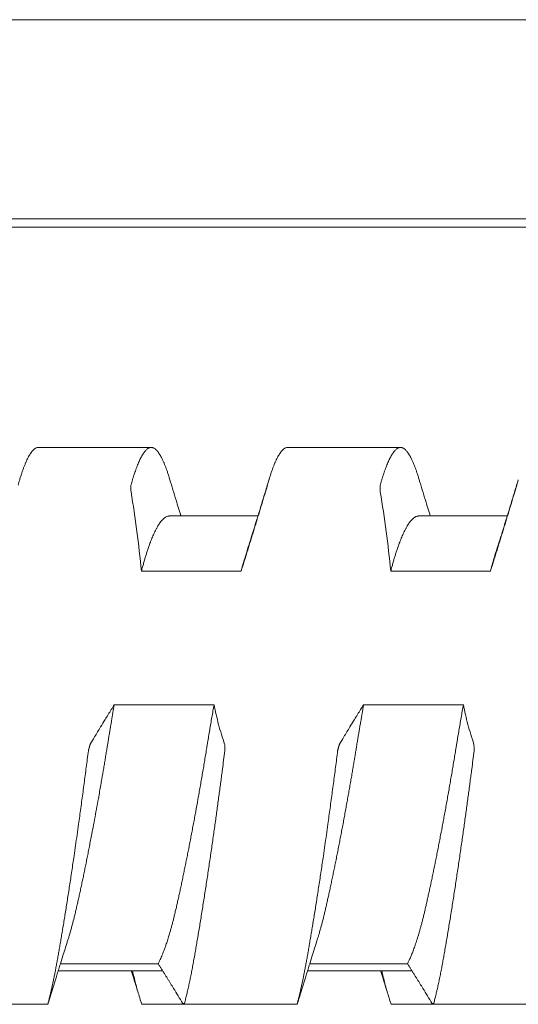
# Model space of a CAD drawing. Header units: millimetres. Extents: x 0 to 594, y 0 to 420.
# Tile 50 of 83: x 345.78 to 349.78, y 292.48 to 300.39. Entities that reach past the tile are written whole.
import ezdxf

# ---------------------------------------------------------------- set-up
doc = ezdxf.new("R2010")
doc.units = ezdxf.units.MM
doc.linetypes.add('K5LT_THIN', pattern=[0])
doc.layers.add('Системный слой', color=7, linetype='Continuous')

# ---------------------------------------------------------------- blocks, each defined once
blk = doc.blocks.new('U2')
at = {"layer": 'Системный слой', "color": 7, "linetype": 'K5LT_THIN', "lineweight": 18}
for p, q in [((388.1859, 300.3864), (280.4859, 300.3864)), ((388.1859, 298.7878), (280.4859, 298.7878)), ((280.4859, 298.7214), (388.1859, 298.7214)), ((345.9332, 296.9539), (346.8386, 296.9539)), ((347.9332, 296.9539), (348.8386, 296.9539)), ((347.6949, 296.4039), (346.9859, 296.4039)), ((349.6949, 296.4039), (348.9859, 296.4039)), ((346.7603, 295.9619), (347.5603, 295.9619)), ((348.7603, 295.9619), (349.5603, 295.9619)), ((347.3426, 294.8891), (346.5426, 294.8891)), ((349.3426, 294.8891), (348.5426, 294.8891)), ((346.0923, 292.7539), (346.9301, 292.7539)), ((346.11, 292.8107), (346.8941, 292.8107)), ((348.0923, 292.7539), (348.9301, 292.7539)), ((348.11, 292.8107), (348.8941, 292.8107)), ((345.0983, 292.4849), (346.011, 292.4849)), ((346.7608, 292.4849), (347.6735, 292.4849)), ((347.0982, 292.4849), (348.011, 292.4849)), ((348.7608, 292.4849), (349.6736, 292.4849)), ((349.0983, 292.4849), (350.011, 292.4849))]:
    blk.add_line(p, q, dxfattribs=at)
for points, knots in [([(345.7835, 296.695), (345.785, 296.7002), (345.7895, 296.715), (345.797, 296.7386), (345.806, 296.765), (345.8149, 296.7898), (345.8239, 296.8129), (345.8329, 296.8344), (345.8418, 296.8541), (345.8507, 296.8721), (345.8596, 296.8882), (345.8684, 296.9026), (345.8771, 296.9152), (345.8857, 296.926), (345.8943, 296.9351), (345.9027, 296.9423), (345.911, 296.9478), (345.9192, 296.9516), (345.9266, 296.9535), (345.9313, 296.9539), (345.9333, 296.9539)], [0.0389082, 0.0389082, 0.0389082, 0.0389082, 0.0527751, 0.0793011, 0.1059564, 0.1326966, 0.1595331, 0.1863987, 0.2132585, 0.2400913, 0.2668922, 0.2936634, 0.3203856, 0.3470814, 0.3737541, 0.4004136, 0.4270318, 0.4535844, 0.4799646, 0.4997854, 0.4997854, 0.4997854, 0.4997854]), ([(346.8385, 296.9539), (346.8379, 296.9539), (346.8346, 296.9538), (346.8286, 296.9529), (346.8206, 296.95), (346.8125, 296.9455), (346.8044, 296.9394), (346.7962, 296.9318), (346.7881, 296.9226), (346.78, 296.912), (346.772, 296.9), (346.7641, 296.8869), (346.7563, 296.8725), (346.7485, 296.8571), (346.7409, 296.8406), (346.7334, 296.8231), (346.7259, 296.8046), (346.7185, 296.7851), (346.7112, 296.7647), (346.7039, 296.7435), (346.6968, 296.7214), (346.6897, 296.6984), (346.6826, 296.6746), (346.678, 296.6582), (346.6757, 296.6498)], [0.4997854, 0.4997854, 0.4997854, 0.4997854, 0.5062288, 0.5324781, 0.5588287, 0.5850105, 0.6110122, 0.6366678, 0.6621513, 0.6871159, 0.711701, 0.7356734, 0.7593898, 0.7825461, 0.805391, 0.8278243, 0.8501668, 0.8721984, 0.8940265, 0.9155353, 0.9369288, 0.9580831, 0.9791053, 1, 1, 1, 1]), ([(346.9883, 296.695), (346.9868, 296.7002), (346.9823, 296.715), (346.9748, 296.7386), (346.9658, 296.765), (346.9569, 296.7898), (346.9479, 296.8129), (346.9389, 296.8344), (346.93, 296.8541), (346.9211, 296.8721), (346.9122, 296.8882), (346.9034, 296.9026), (346.8947, 296.9152), (346.8861, 296.926), (346.8775, 296.9351), (346.8691, 296.9423), (346.8607, 296.9478), (346.8526, 296.9516), (346.8451, 296.9535), (346.8405, 296.9539), (346.8385, 296.9539)], [0.0389083, 0.0389083, 0.0389083, 0.0389083, 0.0527751, 0.0793011, 0.1059563, 0.1326966, 0.1595331, 0.1863987, 0.2132585, 0.2400912, 0.2668922, 0.2936633, 0.3203856, 0.3470813, 0.373754, 0.4004135, 0.4270318, 0.4535843, 0.4799645, 0.4997854, 0.4997854, 0.4997854, 0.4997854]), ([(347.7835, 296.695), (347.785, 296.7002), (347.7895, 296.715), (347.797, 296.7386), (347.806, 296.765), (347.8149, 296.7898), (347.8239, 296.8129), (347.8329, 296.8344), (347.8418, 296.8541), (347.8507, 296.8721), (347.8596, 296.8882), (347.8684, 296.9026), (347.8771, 296.9152), (347.8857, 296.926), (347.8943, 296.9351), (347.9027, 296.9423), (347.911, 296.9478), (347.9192, 296.9516), (347.9266, 296.9535), (347.9313, 296.9539), (347.9333, 296.9539)], [0.0389083, 0.0389083, 0.0389083, 0.0389083, 0.0527751, 0.0793011, 0.1059563, 0.1326966, 0.159533, 0.1863987, 0.2132585, 0.2400912, 0.2668922, 0.2936633, 0.3203856, 0.3470813, 0.373754, 0.4004135, 0.4270317, 0.4535843, 0.4799645, 0.4997854, 0.4997854, 0.4997854, 0.4997854]), ([(348.8385, 296.9539), (348.8379, 296.9539), (348.8346, 296.9538), (348.8286, 296.9529), (348.8206, 296.95), (348.8125, 296.9455), (348.8044, 296.9394), (348.7962, 296.9318), (348.7881, 296.9226), (348.78, 296.912), (348.772, 296.9), (348.7641, 296.8869), (348.7563, 296.8725), (348.7485, 296.8571), (348.7409, 296.8406), (348.7334, 296.8231), (348.7259, 296.8046), (348.7185, 296.7851), (348.7112, 296.7647), (348.7039, 296.7435), (348.6968, 296.7214), (348.6897, 296.6984), (348.6826, 296.6746), (348.678, 296.6582), (348.6757, 296.6498)], [0.4997854, 0.4997854, 0.4997854, 0.4997854, 0.5062289, 0.5324781, 0.5588287, 0.5850106, 0.6110122, 0.6366679, 0.6621513, 0.687116, 0.711701, 0.7356734, 0.7593898, 0.7825461, 0.805391, 0.8278243, 0.8501669, 0.8721985, 0.8940265, 0.9155354, 0.9369288, 0.9580831, 0.9791054, 1, 1, 1, 1]), ([(348.9883, 296.695), (348.9868, 296.7002), (348.9823, 296.715), (348.9748, 296.7386), (348.9658, 296.765), (348.9569, 296.7898), (348.9479, 296.8129), (348.9389, 296.8344), (348.93, 296.8541), (348.9211, 296.8721), (348.9122, 296.8882), (348.9034, 296.9026), (348.8947, 296.9152), (348.8861, 296.926), (348.8775, 296.9351), (348.8691, 296.9423), (348.8607, 296.9478), (348.8526, 296.9516), (348.8451, 296.9535), (348.8405, 296.9539), (348.8385, 296.9539)], [0.0389082, 0.0389082, 0.0389082, 0.0389082, 0.0527751, 0.0793011, 0.1059564, 0.1326966, 0.1595331, 0.1863987, 0.2132585, 0.2400912, 0.2668922, 0.2936634, 0.3203856, 0.3470813, 0.3737541, 0.4004135, 0.4270318, 0.4535844, 0.4799646, 0.4997854, 0.4997854, 0.4997854, 0.4997854]), ([(346.6757, 296.6498), (346.6752, 296.648), (346.6753, 296.6435), (346.6757, 296.6256), (346.6761, 296.6077), (346.6766, 296.5974)], [0, 0, 0, 0, 0.3333333, 0.6666667, 0.9852484, 0.9852484, 0.9852484, 0.9852484]), ([(347.0769, 296.4039), (347.0763, 296.4056), (347.0758, 296.4073), (347.0745, 296.4117), (347.0736, 296.4144), (347.0711, 296.4227), (347.0694, 296.4282), (347.0643, 296.4446), (347.061, 296.4555), (347.051, 296.4882), (347.0444, 296.5099), (347.0212, 296.586), (347.0047, 296.6404), (346.9884, 296.695)], [11.66837, 11.66837, 11.66837, 11.66837, 11.864948, 11.864948, 12.187198, 12.187198, 12.8317, 12.8317, 14.110308, 14.110308, 16.646736, 16.646736, 23, 23, 23, 23]), ([(347.7834, 296.695), (347.7716, 296.6554), (347.7597, 296.616), (347.7358, 296.5372), (347.7238, 296.4978), (347.7086, 296.4484), (347.7055, 296.4382), (347.7005, 296.422), (347.6987, 296.416), (347.6962, 296.408), (347.6955, 296.4059), (347.6946, 296.403), (347.6944, 296.4021), (347.6932, 296.3983), (347.6923, 296.3954), (347.6905, 296.3897), (347.6897, 296.3869), (347.6871, 296.3787), (347.6854, 296.3732), (347.6804, 296.3568), (347.677, 296.3459), (347.6669, 296.3134), (347.6602, 296.2918), (347.6363, 296.2155), (347.619, 296.1608), (347.6017, 296.1064)], [0, 0, 0, 0, 4.6, 4.6, 9.2, 9.2, 10.388038, 10.388038, 11.093513, 11.093513, 11.331629, 11.331629, 11.436514, 11.436514, 11.779514, 11.779514, 12.101726, 12.101726, 12.746148, 12.746148, 14.024599, 14.024599, 16.560712, 16.560712, 23, 23, 23, 23]), ([(347.7552, 296.5974), (347.7555, 296.5986), (347.7561, 296.6006), (347.7572, 296.6042), (347.7585, 296.6087), (347.7598, 296.6135), (347.761, 296.6176), (347.7622, 296.6216), (347.7635, 296.626), (347.7651, 296.6316), (347.7672, 296.6386), (347.7689, 296.6446), (347.7698, 296.6477), (347.77, 296.6483), (347.7704, 296.6498)], [0.0207324, 0.0207324, 0.0207324, 0.0207324, 0.0428739, 0.0907082, 0.146734, 0.1992069, 0.2507105, 0.2970714, 0.3612261, 0.4410506, 0.5612891, 0.7459793, 0.9001501, 1, 1, 1, 1]), ([(348.6757, 296.6498), (348.6752, 296.648), (348.6753, 296.6435), (348.6757, 296.6256), (348.6761, 296.6077), (348.6766, 296.5974)], [0, 0, 0, 0, 0.3333333, 0.6666667, 0.9852483, 0.9852483, 0.9852483, 0.9852483]), ([(349.0769, 296.4039), (349.0764, 296.4056), (349.0758, 296.4072), (349.0745, 296.4116), (349.0737, 296.4143), (349.0711, 296.4225), (349.0695, 296.4279), (349.0645, 296.4442), (349.0611, 296.455), (349.0512, 296.4873), (349.0447, 296.5088), (349.0215, 296.5851), (349.0049, 296.64), (348.9884, 296.695)], [11.66837, 11.66837, 11.66837, 11.66837, 11.861895, 11.861895, 12.181093, 12.181093, 12.819489, 12.819489, 14.085986, 14.085986, 16.598386, 16.598386, 23, 23, 23, 23]), ([(349.7834, 296.695), (349.7716, 296.6554), (349.7597, 296.616), (349.7358, 296.5372), (349.7238, 296.4978), (349.7086, 296.4483), (349.7054, 296.438), (349.7004, 296.4218), (349.6986, 296.4159), (349.6962, 296.4079), (349.6955, 296.4059), (349.6946, 296.403), (349.6944, 296.4021), (349.6932, 296.3983), (349.6923, 296.3954), (349.6906, 296.3898), (349.6897, 296.3871), (349.6872, 296.3789), (349.6855, 296.3734), (349.6805, 296.3572), (349.6772, 296.3464), (349.6672, 296.3142), (349.6605, 296.2928), (349.6366, 296.2163), (349.6192, 296.1612), (349.6017, 296.1064)], [0, 0, 0, 0, 4.6, 4.6, 9.2, 9.2, 10.398228, 10.398228, 11.096959, 11.096959, 11.33163, 11.33163, 11.436711, 11.436711, 11.776463, 11.776463, 12.095622, 12.095622, 12.733941, 12.733941, 14.000283, 14.000283, 16.512374, 16.512374, 23, 23, 23, 23]), ([(349.7552, 296.5974), (349.7555, 296.5986), (349.7561, 296.6006), (349.7572, 296.6042), (349.7585, 296.6087), (349.7598, 296.6135), (349.761, 296.6176), (349.7622, 296.6216), (349.7635, 296.626), (349.7651, 296.6316), (349.7672, 296.6386), (349.7689, 296.6446), (349.7698, 296.6477), (349.77, 296.6483), (349.7704, 296.6498)], [0.0207323, 0.0207323, 0.0207323, 0.0207323, 0.0428737, 0.0907079, 0.1467336, 0.1992063, 0.2507098, 0.2970705, 0.3612247, 0.4410489, 0.5612868, 0.7459767, 0.9001482, 1, 1, 1, 1]), ([(347.5603, 295.9619), (347.5644, 295.975), (347.5725, 296.0011), (347.5848, 296.0405), (347.5972, 296.0802), (347.6095, 296.1199), (347.6218, 296.1597), (347.6341, 296.1995), (347.6464, 296.2394), (347.6586, 296.2792), (347.6708, 296.319), (347.687, 296.372), (347.7071, 296.4382), (347.7312, 296.5177), (347.7472, 296.5708), (347.7552, 296.5974)], [0, 0, 0, 0, 0.061701, 0.123718, 0.186012, 0.249454, 0.311365, 0.374222, 0.437076, 0.499829, 0.562449, 0.624918, 0.74988, 0.874616, 1, 1, 1, 1]), ([(349.5603, 295.9619), (349.5644, 295.975), (349.5725, 296.0011), (349.5848, 296.0405), (349.5972, 296.0802), (349.6095, 296.1199), (349.6218, 296.1597), (349.6341, 296.1995), (349.6464, 296.2394), (349.6586, 296.2792), (349.6708, 296.319), (349.687, 296.372), (349.7071, 296.4382), (349.7312, 296.5177), (349.7472, 296.5708), (349.7552, 296.5974)], [0, 0, 0, 0, 0.061701, 0.123718, 0.186012, 0.249454, 0.311365, 0.374222, 0.437076, 0.499829, 0.562449, 0.624918, 0.74988, 0.874616, 1, 1, 1, 1]), ([(346.7603, 295.9619), (346.7631, 295.9729), (346.7688, 295.9945), (346.7775, 296.0258), (346.7862, 296.0561), (346.795, 296.0852), (346.8041, 296.1142), (346.8139, 296.1438), (346.8261, 296.1784), (346.8403, 296.2157), (346.8562, 296.2534), (346.8704, 296.2835), (346.8827, 296.3068), (346.8926, 296.3239), (346.9018, 296.3384), (346.9116, 296.3525), (346.9223, 296.3661), (346.9339, 296.3785), (346.9445, 296.3877), (346.9541, 296.3942), (346.9626, 296.3988), (346.971, 296.4019), (346.9788, 296.4036), (346.9837, 296.4039), (346.9859, 296.4039)], [0, 0, 0, 0, 0.019411, 0.0388631, 0.0583411, 0.0778216, 0.097283, 0.1188792, 0.1426277, 0.1771543, 0.2116491, 0.2461431, 0.2698323, 0.2913556, 0.3107197, 0.3300817, 0.3558703, 0.3816543, 0.4074423, 0.4267653, 0.4460676, 0.4653421, 0.4846192, 0.4999991, 0.4999991, 0.4999991, 0.4999991]), ([(348.7603, 295.9619), (348.7631, 295.9729), (348.7688, 295.9945), (348.7775, 296.0258), (348.7862, 296.0561), (348.795, 296.0852), (348.8041, 296.1142), (348.8139, 296.1438), (348.8261, 296.1784), (348.8403, 296.2157), (348.8562, 296.2534), (348.8704, 296.2835), (348.8827, 296.3068), (348.8926, 296.3239), (348.9018, 296.3384), (348.9116, 296.3525), (348.9223, 296.3661), (348.9339, 296.3785), (348.9445, 296.3877), (348.9541, 296.3942), (348.9626, 296.3988), (348.971, 296.4019), (348.9788, 296.4036), (348.9837, 296.4039), (348.9859, 296.4039)], [0, 0, 0, 0, 0.019411, 0.0388631, 0.0583411, 0.0778216, 0.097283, 0.1188792, 0.1426277, 0.1771543, 0.2116491, 0.2461431, 0.2698323, 0.2913556, 0.3107197, 0.3300817, 0.3558703, 0.3816543, 0.4074423, 0.4267653, 0.4460676, 0.4653421, 0.4846192, 0.4999991, 0.4999991, 0.4999991, 0.4999991]), ([(347.6017, 296.1064), (347.5982, 296.0956), (347.5907, 296.0714), (347.5809, 296.0378), (347.5705, 296.0006), (347.5642, 295.9771), (347.5603, 295.9619)], [0.90734349, 0.90734349, 0.90734349, 0.90734349, 0.93013983, 0.95729909, 0.97319502, 1, 1, 1, 1]), ([(349.6017, 296.1064), (349.5982, 296.0956), (349.5907, 296.0714), (349.5809, 296.0378), (349.5705, 296.0006), (349.5642, 295.9771), (349.5603, 295.9619)], [0.90734352, 0.90734352, 0.90734352, 0.90734352, 0.93013984, 0.95729909, 0.97319502, 1, 1, 1, 1]), ([(346.1701, 293.0014), (346.1714, 293.0056), (346.1757, 293.0191), (346.1829, 293.0425), (346.1916, 293.0724), (346.2002, 293.1033), (346.2088, 293.1355), (346.2174, 293.1686), (346.2258, 293.2028), (346.2341, 293.238), (346.2424, 293.2741), (346.2508, 293.3113), (346.2593, 293.3495), (346.2679, 293.3886), (346.2766, 293.4286), (346.2853, 293.4694), (346.294, 293.5109), (346.3028, 293.5532), (346.3117, 293.5963), (346.3205, 293.6401), (346.3294, 293.6845), (346.3383, 293.7295), (346.3476, 293.7768), (346.3575, 293.8281), (346.3697, 293.892), (346.3838, 293.967), (346.3993, 294.0515), (346.413, 294.1273), (346.4245, 294.1922), (346.4336, 294.2438), (346.4443, 294.3059), (346.4545, 294.3653), (346.4643, 294.4233), (346.4713, 294.4651), (346.478, 294.5054), (346.4828, 294.5349), (346.487, 294.5606), (346.4911, 294.5855), (346.4967, 294.6196), (346.5027, 294.6559), (346.5087, 294.6914), (346.5145, 294.726), (346.5221, 294.7707), (346.5314, 294.825), (346.5389, 294.868), (346.5426, 294.8891)], [0.1655807, 0.1655807, 0.1655807, 0.1655807, 0.1744414, 0.1938422, 0.21325, 0.2326854, 0.2521531, 0.2716277, 0.291066, 0.3104384, 0.3297989, 0.3492476, 0.368751, 0.3882614, 0.4077371, 0.4271889, 0.4466359, 0.4660841, 0.4855327, 0.5049609, 0.5243782, 0.5437864, 0.5631905, 0.5847178, 0.6083833, 0.6425174, 0.6763577, 0.7099329, 0.7324843, 0.7526165, 0.7702129, 0.8046618, 0.8212254, 0.8370963, 0.8526635, 0.8675541, 0.8709806, 0.8820789, 0.896149, 0.9101269, 0.9237341, 0.9370667, 0.9499926, 0.9753098, 1, 1, 1, 1]), ([(346.5426, 294.8891), (346.5344, 294.876), (346.522, 294.8563), (346.5055, 294.83), (346.4891, 294.8035), (346.4645, 294.7637), (346.4362, 294.7173), (346.4082, 294.6709), (346.3804, 294.6245), (346.3606, 294.5913), (346.3488, 294.5714)], [0, 0, 0, 0, 0.124073, 0.186439, 0.24903, 0.374474, 0.562414, 0.687249, 0.812078, 1, 1, 1, 1]), ([(347.3426, 294.8891), (347.3397, 294.8724), (347.3338, 294.8388), (347.3251, 294.7883), (347.3165, 294.7376), (347.3079, 294.6867), (347.2993, 294.6357), (347.292, 294.5914), (347.2865, 294.5574), (347.2809, 294.5234), (347.2742, 294.4827), (347.2657, 294.4318), (347.2572, 294.381), (347.2485, 294.3303), (347.2398, 294.2798), (347.2311, 294.2295), (347.2223, 294.1795), (347.2105, 294.1133), (347.1986, 294.0477), (347.1867, 293.983), (347.1777, 293.9349), (347.1688, 293.8872), (347.1598, 293.8402), (347.1509, 293.7936), (347.1419, 293.7477), (347.133, 293.7024), (347.1241, 293.6578), (347.1152, 293.6139), (347.1064, 293.5707), (347.0976, 293.5282), (347.0889, 293.4865), (347.0802, 293.4457), (347.0716, 293.4056), (347.0631, 293.3664), (347.0546, 293.3281), (347.0462, 293.2909), (347.0381, 293.2551), (347.03, 293.2205), (347.022, 293.1874), (347.0141, 293.1557), (347.0062, 293.1254), (346.9983, 293.0965), (346.9898, 293.0662), (346.9799, 293.0324), (346.9686, 292.9963), (346.9577, 292.9635), (346.9487, 292.9379), (346.9414, 292.9182), (346.9344, 292.9), (346.9269, 292.8813), (346.9189, 292.8625), (346.9118, 292.8465), (346.9035, 292.829), (346.8979, 292.8178), (346.8941, 292.8107)], [0, 0, 0, 0, 0.019558, 0.039095, 0.058619, 0.078149, 0.097711, 0.117267, 0.128998, 0.136767, 0.156243, 0.175724, 0.195231, 0.214754, 0.234278, 0.253787, 0.273278, 0.292764, 0.331743, 0.351215, 0.370679, 0.390137, 0.409589, 0.429016, 0.448432, 0.467839, 0.487241, 0.506621, 0.52599, 0.545355, 0.564716, 0.58406, 0.603397, 0.622744, 0.642124, 0.66137, 0.680425, 0.699141, 0.717732, 0.735969, 0.753971, 0.771587, 0.78906, 0.811355, 0.838085, 0.863756, 0.883381, 0.897358, 0.911202, 0.928956, 0.946318, 0.963278, 0.975657, 1, 1, 1, 1]), ([(348.1701, 293.0014), (348.1745, 293.0152), (348.1819, 293.039), (348.192, 293.0738), (348.2006, 293.1046), (348.209, 293.1362), (348.2173, 293.1686), (348.2255, 293.2018), (348.2336, 293.2358), (348.2416, 293.2707), (348.2498, 293.3067), (348.2581, 293.3438), (348.2665, 293.3821), (348.2751, 293.4216), (348.2838, 293.4622), (348.2926, 293.5039), (348.3014, 293.5465), (348.3103, 293.5898), (348.3193, 293.6339), (348.3282, 293.6786), (348.3372, 293.7238), (348.3462, 293.7697), (348.3552, 293.816), (348.3641, 293.8628), (348.3731, 293.91), (348.382, 293.9576), (348.3908, 294.0053), (348.3995, 294.0529), (348.4081, 294.1004), (348.4166, 294.1475), (348.4248, 294.1942), (348.4329, 294.2402), (348.4408, 294.2857), (348.4485, 294.3304), (348.456, 294.3743), (348.4632, 294.4169), (348.4701, 294.4583), (348.4768, 294.4985), (348.482, 294.5302), (348.4862, 294.5557), (348.4902, 294.5805), (348.4954, 294.612), (348.5014, 294.6482), (348.5074, 294.684), (348.5134, 294.7192), (348.5212, 294.7653), (348.529, 294.8108), (348.5368, 294.8558), (348.5407, 294.8781), (348.5426, 294.8891)], [0.1636155, 0.1636155, 0.1636155, 0.1636155, 0.1929021, 0.2124264, 0.2318294, 0.251115, 0.2702558, 0.2893206, 0.3083281, 0.3273176, 0.3464029, 0.3656044, 0.385003, 0.4045406, 0.4241926, 0.4438653, 0.4634955, 0.4830561, 0.5025112, 0.5218934, 0.5411694, 0.5603973, 0.5795612, 0.5986895, 0.6177704, 0.6368419, 0.6557909, 0.6746196, 0.6932041, 0.7116744, 0.7298179, 0.7477506, 0.7653596, 0.7828678, 0.7998972, 0.8165532, 0.8325779, 0.8483307, 0.8634297, 0.8696954, 0.8781113, 0.8923318, 0.9064693, 0.9203418, 0.9340561, 0.9475104, 0.9740444, 0.9870874, 1, 1, 1, 1]), ([(348.5426, 294.8891), (348.5344, 294.876), (348.522, 294.8563), (348.5055, 294.83), (348.4891, 294.8035), (348.4645, 294.7637), (348.4362, 294.7173), (348.4082, 294.6709), (348.3804, 294.6245), (348.3606, 294.5913), (348.3488, 294.5714)], [0, 0, 0, 0, 0.124073, 0.186439, 0.24903, 0.374474, 0.562414, 0.687249, 0.812078, 1, 1, 1, 1]), ([(349.3426, 294.8891), (349.3396, 294.8719), (349.3336, 294.8376), (349.3247, 294.786), (349.316, 294.7348), (349.3074, 294.6841), (349.2991, 294.6341), (349.2919, 294.5907), (349.2865, 294.5578), (349.2812, 294.525), (349.2747, 294.4858), (349.2664, 294.4361), (349.258, 294.3862), (349.2495, 294.336), (349.2408, 294.2857), (349.2321, 294.2353), (349.2232, 294.1849), (349.2143, 294.1346), (349.2053, 294.0846), (349.1962, 294.035), (349.1872, 293.9857), (349.1781, 293.937), (349.1691, 293.8888), (349.16, 293.8412), (349.151, 293.7942), (349.142, 293.748), (349.133, 293.7025), (349.1241, 293.6577), (349.1152, 293.6137), (349.1064, 293.5706), (349.0977, 293.5283), (349.089, 293.487), (349.0804, 293.4466), (349.0719, 293.4071), (349.0636, 293.3688), (349.0553, 293.3315), (349.0473, 293.2955), (349.0394, 293.2608), (349.0316, 293.2272), (349.0238, 293.1948), (349.0161, 293.1635), (349.0083, 293.1335), (349.0006, 293.1047), (348.9929, 293.0772), (348.9854, 293.051), (348.9779, 293.0263), (348.9707, 293.003), (348.9636, 292.9811), (348.9566, 292.9605), (348.9499, 292.9413), (348.9432, 292.9231), (348.9367, 292.906), (348.9303, 292.8897), (348.9241, 292.8745), (348.9179, 292.8602), (348.9118, 292.8467), (348.9059, 292.834), (348.9, 292.8219), (348.8961, 292.8143), (348.8941, 292.8107)], [0, 0, 0, 0, 0.020391, 0.040614, 0.060648, 0.080348, 0.099784, 0.118913, 0.130679, 0.137912, 0.156954, 0.176126, 0.195443, 0.214851, 0.23438, 0.253981, 0.273643, 0.293312, 0.312943, 0.332529, 0.352045, 0.371509, 0.390893, 0.410242, 0.429541, 0.448809, 0.468032, 0.48725, 0.506451, 0.525634, 0.54478, 0.563917, 0.583039, 0.602152, 0.621237, 0.640286, 0.65915, 0.677861, 0.696358, 0.71484, 0.733025, 0.750983, 0.768569, 0.786008, 0.802929, 0.819464, 0.83536, 0.850995, 0.866007, 0.880663, 0.894849, 0.908928, 0.922652, 0.93613, 0.949234, 0.962213, 0.974938, 0.987534, 1, 1, 1, 1]), ([(346.3488, 294.5714), (346.3485, 294.5714), (346.3479, 294.5694), (346.3469, 294.5659), (346.3456, 294.5614), (346.3443, 294.5567), (346.3431, 294.5526), (346.342, 294.5486), (346.3408, 294.5442), (346.3392, 294.5386), (346.3372, 294.5316), (346.3355, 294.5254), (346.3346, 294.5223), (346.3345, 294.5217), (346.3341, 294.5185)], [0.0207443, 0.0207443, 0.0207443, 0.0207443, 0.0428983, 0.0907386, 0.1467585, 0.1992142, 0.2507961, 0.2972683, 0.3609838, 0.4401063, 0.5595776, 0.7441883, 0.898977, 1, 1, 1, 1]), ([(347.4288, 294.5185), (347.4293, 294.5222), (347.4291, 294.5264), (347.4287, 294.5413), (347.4281, 294.5579), (347.4278, 294.568), (347.4274, 294.5714)], [0, 0, 0, 0, 0.3180886, 0.6361772, 0.8583994, 0.9852368, 0.9852368, 0.9852368, 0.9852368]), ([(348.3488, 294.5714), (348.3485, 294.5714), (348.3479, 294.5694), (348.3469, 294.5659), (348.3456, 294.5614), (348.3443, 294.5567), (348.3431, 294.5526), (348.342, 294.5486), (348.3408, 294.5442), (348.3392, 294.5386), (348.3372, 294.5316), (348.3355, 294.5254), (348.3346, 294.5223), (348.3345, 294.5217), (348.3341, 294.5185)], [0.0207444, 0.0207444, 0.0207444, 0.0207444, 0.0428984, 0.0907387, 0.1467588, 0.1992145, 0.2507965, 0.2972688, 0.3609847, 0.4401077, 0.5595799, 0.7441914, 0.8989794, 1, 1, 1, 1]), ([(349.4288, 294.5185), (349.4293, 294.5222), (349.4291, 294.5264), (349.4287, 294.5413), (349.4281, 294.5579), (349.4278, 294.568), (349.4274, 294.5714)], [0, 0, 0, 0, 0.3180824, 0.6361648, 0.8583871, 0.985237, 0.985237, 0.985237, 0.985237]), ([(346.3341, 294.5185), (346.3286, 294.475), (346.3202, 294.4095), (346.3088, 294.3219), (346.3002, 294.2563), (346.2914, 294.1907), (346.2826, 294.1251), (346.2737, 294.0598), (346.2648, 293.9948), (346.2548, 293.9229), (346.2438, 293.8446), (346.2317, 293.7601), (346.2206, 293.6838), (346.2106, 293.6154), (346.2016, 293.5547), (346.1926, 293.4949), (346.1836, 293.4361), (346.1747, 293.3785), (346.166, 293.3222), (346.1573, 293.2673), (346.1488, 293.2139), (346.1404, 293.1621), (346.1321, 293.1119), (346.1241, 293.0633), (346.1162, 293.0165), (346.1085, 292.9713), (346.1011, 292.9281), (346.0938, 292.8865), (346.0867, 292.8467), (346.0798, 292.8084), (346.0728, 292.7716), (346.0659, 292.736), (346.059, 292.7016), (346.0521, 292.6684), (346.0452, 292.6363), (346.0383, 292.6054), (346.0314, 292.5757), (346.0246, 292.5471), (346.0178, 292.5197), (346.0132, 292.502), (346.0109, 292.4934)], [0, 0, 0, 0, 0.054613, 0.081823, 0.108997, 0.136186, 0.163357, 0.190503, 0.217597, 0.244669, 0.280677, 0.316616, 0.35248, 0.379309, 0.406094, 0.432804, 0.459489, 0.486026, 0.512426, 0.538563, 0.564584, 0.590288, 0.615787, 0.640969, 0.666041, 0.690641, 0.714883, 0.738552, 0.761991, 0.784914, 0.807549, 0.82981, 0.852003, 0.873919, 0.895629, 0.916973, 0.93815, 0.958987, 0.979606, 1, 1, 1, 1]), ([(347.1057, 292.4934), (347.1087, 292.5048), (347.1147, 292.5282), (347.1236, 292.5647), (347.1324, 292.6027), (347.1412, 292.6419), (347.1498, 292.6825), (347.1583, 292.7242), (347.1667, 292.7669), (347.175, 292.8108), (347.1831, 292.8557), (347.1912, 292.9017), (347.1995, 292.9492), (347.2079, 292.9982), (347.2164, 293.0489), (347.2251, 293.101), (347.2339, 293.1545), (347.2428, 293.2093), (347.2517, 293.2651), (347.2606, 293.3217), (347.2695, 293.3789), (347.2784, 293.4366), (347.2872, 293.4945), (347.296, 293.5527), (347.3046, 293.6108), (347.3132, 293.6689), (347.3216, 293.7268), (347.3299, 293.7845), (347.3381, 293.8414), (347.346, 293.8978), (347.3538, 293.9532), (347.3614, 294.008), (347.3687, 294.0617), (347.376, 294.1149), (347.383, 294.1673), (347.39, 294.2193), (347.3968, 294.2705), (347.4034, 294.3211), (347.4142, 294.4039), (347.4226, 294.4697), (347.4288, 294.5185)], [0, 0, 0, 0, 0.027117, 0.054305, 0.081527, 0.108717, 0.135839, 0.162846, 0.189771, 0.216568, 0.243235, 0.269882, 0.296667, 0.323715, 0.350967, 0.378381, 0.405826, 0.433222, 0.460528, 0.487588, 0.514442, 0.540938, 0.567267, 0.59318, 0.618826, 0.644077, 0.669208, 0.693863, 0.718154, 0.74182, 0.765228, 0.788029, 0.810472, 0.83243, 0.854261, 0.875732, 0.896977, 0.917879, 0.938668, 1, 1, 1, 1]), ([(348.3341, 294.5185), (348.3286, 294.475), (348.3202, 294.4095), (348.3088, 294.3219), (348.3002, 294.2563), (348.2914, 294.1907), (348.2826, 294.1251), (348.2737, 294.0598), (348.2648, 293.9948), (348.2548, 293.9229), (348.2438, 293.8446), (348.2317, 293.7601), (348.2206, 293.6838), (348.2106, 293.6154), (348.2016, 293.5547), (348.1926, 293.4949), (348.1836, 293.4361), (348.1747, 293.3785), (348.166, 293.3222), (348.1573, 293.2673), (348.1488, 293.2139), (348.1404, 293.1621), (348.1321, 293.1119), (348.1241, 293.0633), (348.1162, 293.0165), (348.1085, 292.9713), (348.1011, 292.9281), (348.0938, 292.8865), (348.0867, 292.8467), (348.0798, 292.8084), (348.0728, 292.7716), (348.0659, 292.736), (348.059, 292.7016), (348.0521, 292.6684), (348.0452, 292.6363), (348.0383, 292.6054), (348.0314, 292.5757), (348.0246, 292.5471), (348.0178, 292.5197), (348.0132, 292.502), (348.0109, 292.4934)], [0, 0, 0, 0, 0.054613, 0.081823, 0.108997, 0.136186, 0.163357, 0.190503, 0.217597, 0.244669, 0.280677, 0.316616, 0.35248, 0.379309, 0.406094, 0.432804, 0.459489, 0.486026, 0.512426, 0.538563, 0.564584, 0.590288, 0.615787, 0.640969, 0.666041, 0.690641, 0.714883, 0.738552, 0.761991, 0.784913, 0.807549, 0.82981, 0.852003, 0.873919, 0.895629, 0.916973, 0.93815, 0.958987, 0.979606, 1, 1, 1, 1]), ([(349.1057, 292.4934), (349.1087, 292.5048), (349.1147, 292.5282), (349.1236, 292.5647), (349.1324, 292.6027), (349.1412, 292.6419), (349.1498, 292.6825), (349.1583, 292.7242), (349.1667, 292.7669), (349.175, 292.8108), (349.1831, 292.8557), (349.1912, 292.9017), (349.1995, 292.9492), (349.2079, 292.9982), (349.2164, 293.0489), (349.2251, 293.101), (349.2339, 293.1545), (349.2428, 293.2093), (349.2517, 293.2651), (349.2606, 293.3217), (349.2695, 293.3789), (349.2784, 293.4366), (349.2872, 293.4945), (349.296, 293.5527), (349.3046, 293.6108), (349.3132, 293.6689), (349.3216, 293.7268), (349.3299, 293.7845), (349.3381, 293.8414), (349.346, 293.8978), (349.3538, 293.9532), (349.3614, 294.008), (349.3687, 294.0617), (349.376, 294.1149), (349.383, 294.1673), (349.39, 294.2193), (349.3968, 294.2705), (349.4034, 294.3211), (349.4142, 294.4039), (349.4226, 294.4697), (349.4288, 294.5185)], [0, 0, 0, 0, 0.027117, 0.054305, 0.081527, 0.108717, 0.135839, 0.162846, 0.189771, 0.216568, 0.243235, 0.269882, 0.296667, 0.323715, 0.350967, 0.378381, 0.405826, 0.433222, 0.460528, 0.487588, 0.514442, 0.540938, 0.567267, 0.59318, 0.618826, 0.644077, 0.669208, 0.693863, 0.718153, 0.74182, 0.765228, 0.788029, 0.810472, 0.83243, 0.854261, 0.875732, 0.896977, 0.917879, 0.938668, 1, 1, 1, 1]), ([(346.1701, 293.0014), (346.1577, 292.9625), (346.1453, 292.9235), (346.1253, 292.8599), (346.1176, 292.8353), (346.1054, 292.7961), (346.1009, 292.7816), (346.095, 292.7627), (346.0937, 292.7583), (346.0875, 292.7383), (346.0827, 292.7227), (346.0744, 292.6958), (346.0709, 292.6845), (346.0639, 292.6619), (346.0605, 292.6506), (346.0501, 292.6167), (346.0432, 292.5942), (346.0342, 292.5644), (346.032, 292.5571), (346.0298, 292.5499)], [0, 0, 0, 0, 4.6, 4.6, 7.493248, 7.493248, 9.2, 9.2, 9.714554, 9.714554, 11.542697, 11.542697, 12.86627, 12.86627, 14.189843, 14.189843, 16.826482, 16.826482, 17.671872, 17.671872, 17.671872, 17.671872]), ([(348.1701, 293.0014), (348.1577, 292.9625), (348.1453, 292.9235), (348.1253, 292.8599), (348.1176, 292.8353), (348.1054, 292.7961), (348.1009, 292.7816), (348.095, 292.7627), (348.0937, 292.7583), (348.0875, 292.7383), (348.0827, 292.7227), (348.0744, 292.6958), (348.0709, 292.6845), (348.0639, 292.6619), (348.0605, 292.6506), (348.0501, 292.6167), (348.0432, 292.5942), (348.0342, 292.5644), (348.032, 292.5571), (348.0298, 292.5499)], [0, 0, 0, 0, 4.6, 4.6, 7.493248, 7.493248, 9.2, 9.2, 9.714554, 9.714554, 11.542697, 11.542697, 12.86627, 12.86627, 14.189843, 14.189843, 16.826482, 16.826482, 17.671872, 17.671872, 17.671872, 17.671872]), ([(346.742, 292.5499), (346.732, 292.5831), (346.7219, 292.6162), (346.7058, 292.6686), (346.6999, 292.6879), (346.6904, 292.7184), (346.687, 292.7297), (346.6821, 292.7453), (346.6808, 292.7496), (346.6795, 292.7539)], [5.328128, 5.328128, 5.328128, 5.328128, 9.2, 9.2, 11.457303, 11.457303, 12.781512, 12.781512, 13.285446, 13.285446, 13.285446, 13.285446]), ([(346.7421, 292.5502), (346.7318, 292.5839), (346.7118, 292.652), (346.6965, 292.7203), (346.6892, 292.7539)], [0.1809329, 0.1809329, 0.1809329, 0.1809329, 0.5, 0.8248041, 0.8248041, 0.8248041, 0.8248041]), ([(346.8941, 292.8107), (346.8983, 292.8041), (346.9066, 292.791), (346.9191, 292.7714), (346.9315, 292.7516), (346.944, 292.7317), (346.9565, 292.7118), (346.9689, 292.6919), (346.9812, 292.672), (346.9977, 292.6454), (347.0221, 292.6057), (347.0544, 292.5527), (347.0784, 292.5129), (347.0904, 292.4929)], [0, 0, 0, 0, 0.06181, 0.123899, 0.18623, 0.248828, 0.311546, 0.374351, 0.437147, 0.499847, 0.624883, 0.812089, 1, 1, 1, 1]), ([(348.742, 292.5499), (348.732, 292.5831), (348.7219, 292.6162), (348.7058, 292.6686), (348.6999, 292.6879), (348.6904, 292.7184), (348.687, 292.7297), (348.6821, 292.7453), (348.6808, 292.7496), (348.6795, 292.7539)], [5.328128, 5.328128, 5.328128, 5.328128, 9.2, 9.2, 11.457303, 11.457303, 12.781512, 12.781512, 13.285446, 13.285446, 13.285446, 13.285446]), ([(348.7421, 292.5502), (348.7318, 292.5839), (348.7118, 292.652), (348.6965, 292.7203), (348.6892, 292.7539)], [0.1809328, 0.1809328, 0.1809328, 0.1809328, 0.5, 0.824804, 0.824804, 0.824804, 0.824804]), ([(348.8941, 292.8107), (348.8983, 292.8041), (348.9066, 292.791), (348.9191, 292.7714), (348.9315, 292.7516), (348.944, 292.7317), (348.9565, 292.7118), (348.9689, 292.6919), (348.9812, 292.672), (348.9977, 292.6454), (349.0221, 292.6057), (349.0544, 292.5527), (349.0784, 292.5129), (349.0904, 292.4929)], [0, 0, 0, 0, 0.06181, 0.123899, 0.18623, 0.248828, 0.311546, 0.374351, 0.437147, 0.499847, 0.624883, 0.812089, 1, 1, 1, 1]), ([(346.0109, 292.4934), (346.0105, 292.4916), (346.0105, 292.4916), (346.0105, 292.4915), (346.0106, 292.4915), (346.0108, 292.4915), (346.0109, 292.4915), (346.011, 292.4915), (346.011, 292.4915)], [0, 0, 0, 0, 0.149616, 0.2742434, 0.3818256, 0.4905262, 0.6499582, 0.6643124, 0.6643124, 0.6643124, 0.6643124]), ([(346.011, 292.4915), (346.0111, 292.4915), (346.0112, 292.4916), (346.0114, 292.4918), (346.0119, 292.4929)], [0.6643251, 0.6643251, 0.6643251, 0.6643251, 0.8197828, 0.9834222, 0.9834222, 0.9834222, 0.9834222]), ([(346.7608, 292.4915), (346.7607, 292.4915), (346.7605, 292.4916), (346.7603, 292.4918), (346.7599, 292.4929)], [0.6642932, 0.6642932, 0.6642932, 0.6642932, 0.8227809, 0.9834075, 0.9834075, 0.9834075, 0.9834075]), ([(347.0904, 292.4929), (347.0908, 292.4917), (347.0914, 292.4916), (347.0924, 292.4916), (347.0937, 292.4916), (347.0951, 292.4915), (347.0963, 292.4915), (347.0973, 292.4915), (347.0979, 292.4915), (347.0982, 292.4915)], [0.0207947, 0.0207947, 0.0207947, 0.0207947, 0.043026, 0.0910096, 0.1471932, 0.1997979, 0.2515188, 0.298122, 0.3394163, 0.3394163, 0.3394163, 0.3394163]), ([(347.0982, 292.4915), (347.0983, 292.4915), (347.099, 292.4915), (347.1004, 292.4915), (347.1024, 292.4916), (347.1042, 292.4917), (347.1051, 292.4917), (347.1052, 292.4917), (347.1057, 292.4934)], [0.3394163, 0.3394163, 0.3394163, 0.3394163, 0.3621453, 0.4416667, 0.5610291, 0.7440824, 0.8981899, 1, 1, 1, 1]), ([(348.0109, 292.4934), (348.0104, 292.4914), (348.0104, 292.4914), (348.0106, 292.4914), (348.0108, 292.4914), (348.0109, 292.4915), (348.011, 292.4915)], [0, 0, 0, 0, 0.1947555, 0.4050078, 0.6086042, 0.6634166, 0.6634166, 0.6634166, 0.6634166]), ([(348.011, 292.4915), (348.011, 292.4915), (348.0112, 292.4916), (348.0115, 292.4918), (348.0119, 292.4929)], [0.6634326, 0.6634326, 0.6634326, 0.6634326, 0.8121006, 0.9851329, 0.9851329, 0.9851329, 0.9851329]), ([(348.7608, 292.4915), (348.7607, 292.4915), (348.7606, 292.4916), (348.7603, 292.4918), (348.7599, 292.4929)], [0.6633465, 0.6633465, 0.6633465, 0.6633465, 0.8109138, 0.9851247, 0.9851247, 0.9851247, 0.9851247]), ([(349.0904, 292.4929), (349.0921, 292.4911), (349.0947, 292.491), (349.0971, 292.491), (349.0981, 292.491), (349.0983, 292.491)], [0.0264598, 0.0264598, 0.0264598, 0.0264598, 0.1891417, 0.3272809, 0.3503453, 0.3503453, 0.3503453, 0.3503453]), ([(349.0983, 292.491), (349.0987, 292.491), (349.0995, 292.491), (349.1004, 292.491), (349.101, 292.491), (349.1014, 292.491), (349.1016, 292.491), (349.1018, 292.491), (349.102, 292.491), (349.1022, 292.491), (349.1023, 292.491), (349.1023, 292.491), (349.1024, 292.491), (349.1025, 292.491), (349.1026, 292.491), (349.1027, 292.491), (349.1028, 292.4911), (349.103, 292.4911), (349.1032, 292.4911), (349.1033, 292.4911), (349.1034, 292.4911), (349.1035, 292.4911), (349.1036, 292.4911), (349.1038, 292.4911), (349.104, 292.4911), (349.1042, 292.4911), (349.1043, 292.4911), (349.1043, 292.4911), (349.1044, 292.4911), (349.1046, 292.4911), (349.1048, 292.4911), (349.105, 292.4911), (349.1051, 292.4911), (349.1057, 292.4934)], [0.3503453, 0.3503453, 0.3503453, 0.3503453, 0.4144175, 0.4678825, 0.509536, 0.53001, 0.5456687, 0.5570721, 0.573071, 0.5868303, 0.5971548, 0.6046352, 0.6120936, 0.6211191, 0.6287289, 0.6378303, 0.6473926, 0.6604816, 0.6749678, 0.6887514, 0.7024884, 0.7215464, 0.7394619, 0.7568522, 0.7670449, 0.7780671, 0.7883381, 0.7977962, 0.8093494, 0.8287217, 0.8655422, 0.9244926, 1, 1, 1, 1])]:
    blk.add_open_spline(points, degree=3, knots=knots, dxfattribs=at)
for points in [[(345.7704, 296.6498), (345.7748, 296.6655), (345.7791, 296.6805), (345.7835, 296.695)], [(347.7704, 296.6498), (347.7748, 296.6655), (347.7791, 296.6805), (347.7835, 296.695)], [(349.7704, 296.6498), (349.7748, 296.6655), (349.7791, 296.6805), (349.7835, 296.695)], [(346.6766, 296.5974), (346.6932, 296.4918), (346.7263, 296.2807), (346.7489, 296.0682), (346.7603, 295.9619)], [(348.6766, 296.5974), (348.6932, 296.4918), (348.7263, 296.2807), (348.7489, 296.0682), (348.7603, 295.9619)], [(347.4274, 294.5714), (347.4104, 294.6241), (347.3763, 294.7297), (347.3539, 294.836), (347.3426, 294.8891)], [(349.4274, 294.5714), (349.4104, 294.6241), (349.3763, 294.7297), (349.3539, 294.836), (349.3426, 294.8891)], [(346.0119, 292.4929), (346.0178, 292.512), (346.0238, 292.5311), (346.0297, 292.5502)], [(346.7599, 292.4929), (346.7539, 292.512), (346.748, 292.5311), (346.7421, 292.5502)], [(348.0119, 292.4929), (348.0178, 292.512), (348.0238, 292.5311), (348.0297, 292.5502)], [(348.7599, 292.4929), (348.7539, 292.512), (348.748, 292.5311), (348.7421, 292.5502)]]:
    blk.add_open_spline(points, degree=3, dxfattribs=at)

msp = doc.modelspace()

# ---------------------------------------------------------------- block references
at = {"layer": 'Системный слой'}
msp.add_blockref('U2', (0, 0), dxfattribs=at)

doc.saveas('drawing.dxf')
